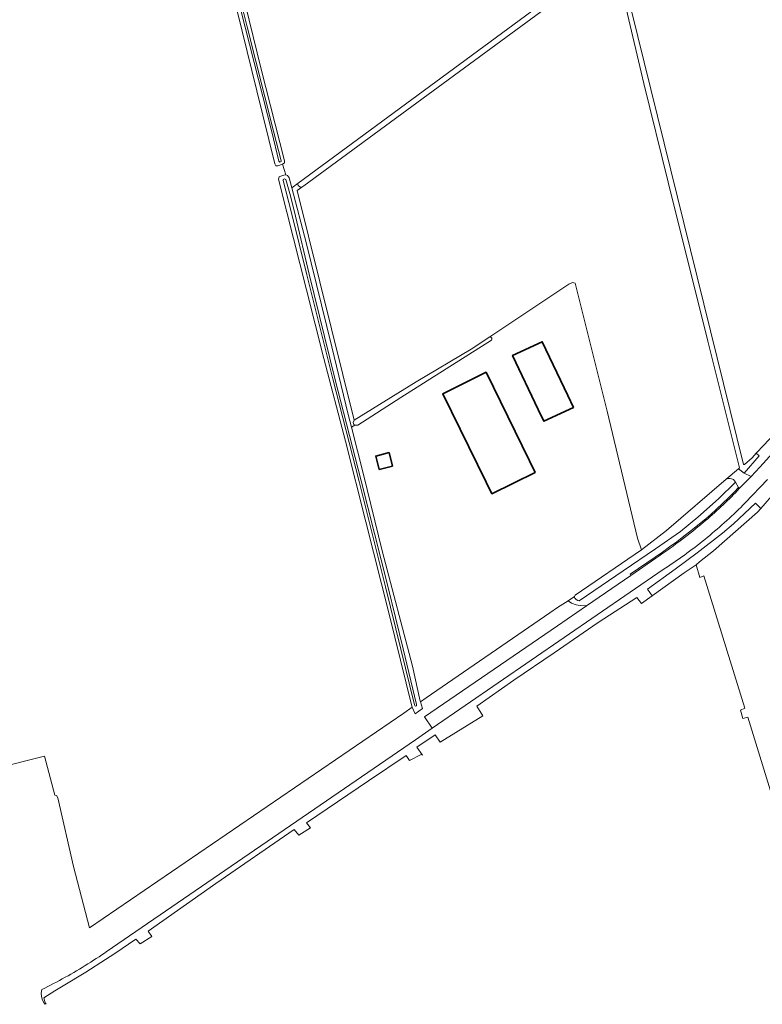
# Model space of a CAD drawing. Header units: metres. Extents: x 152737 to 157444, y 374779 to 378487.
# Tile 14 of 95: x 154656 to 154939, y 375007 to 375383. Entities that reach past the tile are written whole.
import ezdxf

# ---------------------------------------------------------------- set-up
doc = ezdxf.new("R2010")
doc.units = ezdxf.units.M
for name, color, linetype, lineweight in [('B-XX-OG-BEBOUWING-GV', 7, 'Continuous', 35), ('B-XX-OG-TERREIN_CULTUURSCHEIDING-GV', 7, 'Continuous', 18), ('B-XX-OG-WATER-GV', 130, 'Continuous', 18), ('B-XX-OG-WATER_SLOOT-GV', 120, 'Continuous', 18), ('B-XX-OG-WEG-GV', 7, 'Continuous', 18), ('B-XX-VH-VERHARDING_GRASBETONSTEEN-GV', 70, 'Continuous', 18)]:
    doc.layers.add(name, color=color, linetype=linetype, lineweight=lineweight)

msp = doc.modelspace()

# ---------------------------------------------------------------- linework, layer by layer
at = {"layer": 'B-XX-OG-BEBOUWING-GV'}
for points in [[(154867.302, 375234.929), (154865.161, 375239.447), (154855.412, 375260.017), (154844.052, 375254.796), (154853.854, 375234.113), (154855.995, 375229.595)], [(154852.669, 375210), (154850.463, 375214.487), (154833.937, 375248.324), (154817.349, 375240.036), (154833.953, 375206.371), (154836.159, 375201.884)], [(154798.154, 375212.489), (154796.861, 375217.601), (154791.802, 375216.322), (154793.095, 375211.209)]]:
    msp.add_lwpolyline(points, close=True, dxfattribs=at)
at = {"layer": 'B-XX-OG-TERREIN_CULTUURSCHEIDING-GV'}
for points in [[(154756.183, 375327.964), (154757.388, 375323.803), (154758.03, 375323.559), (154758.494, 375323.053), (154758.628, 375322.735), (154759.657, 375318.854), (154762.165, 375320.702), (155000, 375495.996), (155046.998, 375530.635), (155048.554, 375531.782), (155036.81, 375572.199), (155018.093, 375646.01), (155009.407, 375638.96), (155000, 375632.023), (154734.169, 375436), (154730.962, 375433.635), (154737.161, 375408.603), (154748.028, 375364.25), (154756.847, 375329.251), (154756.843, 375328.466)], [(154782.453, 375227.391), (154783.767, 375228.069), (154783.403, 375228.392), (154783.161, 375229.159), (154783.47, 375230.062), (154761.76, 375317.802), (154763.556, 375319.105), (154762.718, 375319.261), (154762.152, 375319.816), (154762.011, 375320.28), (154762.165, 375320.702), (154759.657, 375318.854), (154765.19, 375297.986), (154774.947, 375258.107), (154781.223, 375232.257)], [(154808.812, 375122.368), (154811.026, 375123.891), (154858.237, 375156.365), (154861.202, 375158.405), (154865.265, 375160.999), (154867.65, 375162.62), (154867.932, 375163.105), (154893.293, 375180.441), (154891.807, 375184.915), (154880.23, 375233.444), (154869.395, 375276.786), (154868.006, 375282.435), (154866.987, 375282.713), (154865.598, 375281.972), (154835.384, 375261.929), (154835.758, 375261.778), (154836.071, 375261.444), (154836.142, 375260.99), (154835.98, 375260.556), (154801.292, 375238.73), (154784.978, 375228.15), (154784.211, 375228.069), (154783.767, 375228.069), (154782.453, 375227.391), (154787.05, 375209.207), (154794.275, 375180.032), (154805.779, 375135.903), (154808.765, 375122.518)], [(154867.302, 375234.929), (154855.995, 375229.595), (154853.854, 375234.113), (154844.052, 375254.796), (154855.412, 375260.017), (154865.161, 375239.447)], [(154852.669, 375210), (154836.159, 375201.884), (154833.953, 375206.371), (154817.349, 375240.036), (154833.937, 375248.324), (154850.463, 375214.487)], [(154798.154, 375212.489), (154793.095, 375211.209), (154791.802, 375216.322), (154796.861, 375217.601)], [(154872.249, 375158.994), (154889.289, 375170.695), (154888.987, 375171.094), (154898.484, 375177.615), (154901.287, 375179.552), (154904.061, 375181.532), (154906.805, 375183.552), (154909.518, 375185.613), (154912.202, 375187.716), (154914.851, 375189.856), (154917.269, 375191.85), (154919.644, 375193.891), (154921.979, 375195.979), (154924.275, 375198.116), (154926.53, 375200.3), (154928.738, 375202.526), (154930.421, 375204.283), (154929.204, 375206.3), (154922.754, 375200.011), (154914.851, 375192.983), (154908.179, 375187.518), (154898.63, 375180.853), (154886.304, 375172.365), (154869.483, 375160.95), (154868.962, 375161.025), (154868.316, 375161.489), (154867.831, 375162.014), (154867.67, 375162.398), (154867.65, 375162.62), (154865.265, 375160.999), (154866.538, 375160.032), (154868.338, 375159.439), (154869.901, 375159.216)]]:
    msp.add_lwpolyline(points, close=True, dxfattribs=at)
for points in [[(154884.294, 375407.874), (154932.306, 375213.134), (154932.662, 375213.037), (154935.539, 375215.677), (154937.153, 375217.403), (154940.021, 375220.469), (154949.104, 375230.181), (154991.884, 375278.438), (155000, 375287.587), (155032.681, 375324.429), (155071.494, 375367.114), (155081.032, 375376.18), (155084.835, 375380.076), (155086.581, 375381.864), (155084.054, 375403.945)], [(154882.073, 375406.24), (154837.634, 375373.566), (154803.696, 375348.611), (154764.329, 375319.666), (154763.556, 375319.105), (154761.76, 375317.802), (154783.47, 375230.062), (154807.159, 375244.742), (154828.183, 375257.152), (154835.384, 375261.929), (154865.598, 375281.972), (154866.987, 375282.713), (154868.006, 375282.435), (154869.395, 375276.786), (154880.23, 375233.444), (154891.807, 375184.915), (154893.293, 375180.441), (154902.826, 375187.84), (154925.651, 375207.424), (154930.376, 375211.478), (154930.749, 375211.798), (154918.633, 375260.264), (154903.559, 375321.084), (154894.148, 375358.814), (154887.439, 375387.481)], [(154595.824, 375084.082), (154665.155, 375101.611), (154669.091, 375086.577), (154669.804, 375086.48), (154670.289, 375085.632), (154676.232, 375059.301), (154682.372, 375035.848), (154802.506, 375118.053), (154805.73, 375120.259), (154805.558, 375120.649), (154796.95, 375155.837), (154788.034, 375191.116), (154780.241, 375221.935), (154771.991, 375253.655), (154765.276, 375279.919), (154757.768, 375309.613), (154754.65, 375322.199), (154754.882, 375323.051), (154755.095, 375323.169), (154756.668, 375323.723), (154757.388, 375323.803), (154756.183, 375327.964), (154754.37, 375327.265), (154753.649, 375327.272), (154753.237, 375327.99), (154746.385, 375355.946), (154735.116, 375401.772)], [(154940.021, 375220.469), (154937.153, 375217.403), (154938.31, 375216.35), (154932.485, 375209.722), (154935.172, 375208.519), (154938.551, 375212.045), (154947.245, 375221.604)], [(154941.45, 375207.35), (154932.962, 375198.423), (154932.083, 375197.54), (154931.212, 375196.677), (154930.335, 375195.819), (154929.452, 375194.967), (154928.564, 375194.12), (154927.67, 375193.28), (154926.771, 375192.445), (154925.867, 375191.616), (154924.957, 375190.793), (154924.041, 375189.976), (154923.121, 375189.165), (154922.195, 375188.36), (154921.264, 375187.561), (154920.328, 375186.768), (154919.386, 375185.981), (154918.44, 375185.201), (154917.488, 375184.427), (154916.532, 375183.658), (154915.57, 375182.896), (154914.603, 375182.141), (154913.632, 375181.392), (154912.656, 375180.649), (154911.674, 375179.912), (154910.689, 375179.182), (154909.698, 375178.458), (154908.703, 375177.741), (154907.703, 375177.03), (154906.698, 375176.326), (154905.689, 375175.628), (154904.675, 375174.937), (154903.657, 375174.253), (154902.634, 375173.575), (154901.607, 375172.904), (154813.36, 375112.285), (154806.908, 375107.853), (154688.782, 375026.709), (154688.152, 375026.278), (154687.106, 375025.57), (154686.055, 375024.869), (154685, 375024.174), (154683.941, 375023.486), (154682.877, 375022.805), (154681.809, 375022.131), (154680.737, 375021.463), (154679.66, 375020.802), (154678.58, 375020.148), (154677.495, 375019.501), (154676.406, 375018.861), (154675.313, 375018.228), (154674.217, 375017.601), (154673.116, 375016.982), (154672.011, 375016.37), (154670.903, 375015.764), (154669.79, 375015.166), (154668.674, 375014.574), (154667.554, 375013.99), (154666.431, 375013.413), (154665.304, 375012.843), (154664.173, 375012.28), (154663.945, 375010.873), (154664.073, 375009.735), (154664.322, 375008.668), (154665.145, 375006.667), (154665.781, 375006.908), (154665.493, 375007.268), (154664.949, 375009.163), (154669.109, 375011.768), (154672.365, 375013.745), (154681.051, 375019.018), (154688.523, 375023.754), (154692.039, 375026.049), (154700.164, 375031.637), (154701.717, 375029.744), (154706.266, 375032.616), (154704.802, 375034.589), (154730.678, 375052.906), (154760.59, 375073.446), (154762.424, 375071.288), (154766.807, 375074.105), (154765.334, 375076.116), (154789, 375092.17), (154803.399, 375101.851), (154804.649, 375099.861), (154809.098, 375102.131), (154809.578, 375101.882), (154807.501, 375104.941), (154814.425, 375109.694), (154816.416, 375106.951), (154832.705, 375117.03), (154830.34, 375120.671), (154844.59, 375130.571), (154859.966, 375141.069), (154876.779, 375152.607), (154891.498, 375162.182), (154893.335, 375159.959), (154897.418, 375162.891), (154895.631, 375165.361), (154906.204, 375173.078), (154914.583, 375179.33), (154924.239, 375186.792), (154928.419, 375190.4), (154936.829, 375198.272), (154938.906, 375196.296), (154944.663, 375202.818)], [(154944.663, 375202.818), (154938.906, 375196.296), (154937.654, 375194.877), (154920.822, 375180.056), (154915.478, 375175.874), (154914.149, 375174.75), (154915.568, 375169.819), (154917.132, 375170.544), (154932.83, 375119.96), (154931.17, 375119.163), (154932.048, 375115.988), (154933.924, 375116.435), (154942.662, 375088.278)]]:
    msp.add_lwpolyline(points, dxfattribs=at)
at = {"layer": 'B-XX-OG-WATER-GV'}
for points in [[(155000, 375495.996), (154762.165, 375320.702), (154762.011, 375320.28), (154762.152, 375319.816), (154762.718, 375319.261), (154763.556, 375319.105), (154764.329, 375319.666), (154803.696, 375348.611), (154837.634, 375373.566), (154882.073, 375406.24)], [(154730.473, 375426.228), (154741.904, 375380.274), (154752.005, 375340.297), (154754.763, 375329.014), (154755.169, 375328.68), (154755.591, 375328.981), (154755.607, 375329.165), (154752.761, 375340.487), (154742.66, 375380.464), (154731.229, 375426.416)], [(154887.439, 375387.481), (154894.148, 375358.814), (154903.559, 375321.084), (154918.633, 375260.264), (154930.749, 375211.798), (154930.376, 375211.478), (154932.485, 375209.722), (154938.31, 375216.35), (154937.153, 375217.403), (154935.539, 375215.677), (154932.662, 375213.037), (154932.306, 375213.134), (154884.294, 375407.874)]]:
    msp.add_lwpolyline(points, dxfattribs=at)
for points in [[(154757.358, 375322.06), (154756.845, 375322.358), (154756.364, 375322.01), (154756.35, 375321.658), (154759.549, 375309.319), (154765.46, 375285.623), (154775.339, 375245.769), (154785.419, 375206.617), (154795.558, 375166.34), (154801.418, 375142.449), (154806.563, 375121.165), (154806.871, 375120.67), (154807.388, 375120.828), (154807.4, 375121.368), (154802.255, 375142.652), (154796.393, 375166.548), (154786.254, 375206.829), (154776.174, 375245.98), (154766.296, 375285.83), (154761.09, 375308.063), (154759.214, 375315.854)], [(154783.767, 375228.069), (154784.211, 375228.069), (154784.978, 375228.15), (154801.292, 375238.73), (154835.98, 375260.556), (154836.142, 375260.99), (154836.071, 375261.444), (154835.758, 375261.778), (154835.384, 375261.929), (154828.183, 375257.152), (154807.159, 375244.742), (154783.47, 375230.062), (154783.161, 375229.159), (154783.403, 375228.392)], [(154929.204, 375206.3), (154928.411, 375207.35), (154927.723, 375207.656), (154927.157, 375207.716), (154926.471, 375207.676), (154925.651, 375207.424), (154902.826, 375187.84), (154893.293, 375180.441), (154867.932, 375163.105), (154867.65, 375162.62), (154867.67, 375162.398), (154867.831, 375162.014), (154868.316, 375161.489), (154868.962, 375161.025), (154869.483, 375160.95), (154886.304, 375172.365), (154898.63, 375180.853), (154908.179, 375187.518), (154914.851, 375192.983), (154922.754, 375200.011)], [(154897.418, 375162.891), (154909.595, 375171.638), (154914.149, 375174.75), (154915.478, 375175.874), (154920.822, 375180.056), (154937.654, 375194.877), (154938.906, 375196.296), (154936.829, 375198.272), (154928.419, 375190.4), (154924.239, 375186.792), (154914.583, 375179.33), (154906.204, 375173.078), (154895.631, 375165.361)]]:
    msp.add_lwpolyline(points, close=True, dxfattribs=at)
at = {"layer": 'B-XX-OG-WATER_SLOOT-GV'}
for points in [[(154731.229, 375426.416), (154742.66, 375380.464), (154752.761, 375340.487), (154755.607, 375329.165), (154755.591, 375328.981), (154755.169, 375328.68), (154754.763, 375329.014), (154752.005, 375340.297), (154741.904, 375380.274), (154730.473, 375426.228)], [(154735.116, 375401.772), (154746.385, 375355.946), (154753.237, 375327.99), (154753.649, 375327.272), (154754.37, 375327.265), (154756.183, 375327.964), (154756.843, 375328.466), (154756.847, 375329.251), (154748.028, 375364.25), (154737.161, 375408.603)]]:
    msp.add_lwpolyline(points, dxfattribs=at)
for points in [[(154805.73, 375120.259), (154806.842, 375117.733), (154809.622, 375119.776), (154808.812, 375122.368), (154808.765, 375122.518), (154805.779, 375135.903), (154794.275, 375180.032), (154787.05, 375209.207), (154782.453, 375227.391), (154781.223, 375232.257), (154774.947, 375258.107), (154765.19, 375297.986), (154759.657, 375318.854), (154758.628, 375322.735), (154758.494, 375323.053), (154758.03, 375323.559), (154757.388, 375323.803), (154756.668, 375323.723), (154755.095, 375323.169), (154754.882, 375323.051), (154754.65, 375322.199), (154757.768, 375309.613), (154765.276, 375279.919), (154771.991, 375253.655), (154780.241, 375221.935), (154788.034, 375191.116), (154796.95, 375155.837), (154805.558, 375120.649)], [(154757.358, 375322.06), (154759.214, 375315.854), (154761.09, 375308.063), (154766.296, 375285.83), (154776.174, 375245.98), (154786.254, 375206.829), (154796.393, 375166.548), (154802.255, 375142.652), (154807.4, 375121.368), (154807.388, 375120.828), (154806.871, 375120.67), (154806.563, 375121.165), (154801.418, 375142.449), (154795.558, 375166.34), (154785.419, 375206.617), (154775.339, 375245.769), (154765.46, 375285.623), (154759.549, 375309.319), (154756.35, 375321.658), (154756.364, 375322.01), (154756.845, 375322.358)]]:
    msp.add_lwpolyline(points, close=True, dxfattribs=at)
at = {"layer": 'B-XX-OG-WEG-GV'}
msp.add_lwpolyline([(154947.245, 375221.604), (154938.551, 375212.045), (154935.172, 375208.519), (154930.689, 375203.84), (154929.087, 375202.168), (154928.477, 375201.544), (154927.686, 375200.745), (154926.889, 375199.953), (154926.087, 375199.165), (154925.279, 375198.384), (154924.466, 375197.608), (154923.647, 375196.839), (154922.823, 375196.074), (154921.993, 375195.316), (154921.158, 375194.564), (154920.318, 375193.818), (154919.472, 375193.078), (154918.621, 375192.344), (154917.765, 375191.615), (154916.904, 375190.894), (154916.038, 375190.178), (154915.166, 375189.468), (154915.012, 375189.342), (154913.964, 375188.489), (154912.911, 375187.642), (154911.853, 375186.801), (154910.79, 375185.967), (154909.722, 375185.139), (154908.649, 375184.317), (154907.571, 375183.502), (154906.489, 375182.693), (154905.402, 375181.891), (154904.31, 375181.095), (154903.213, 375180.305), (154902.112, 375179.522), (154901.006, 375178.745), (154899.895, 375177.975), (154898.78, 375177.212), (154889.289, 375170.695), (154872.249, 375158.994), (154861.18, 375151.393), (154810.433, 375116.547), (154813.36, 375112.285), (154901.607, 375172.904), (154902.634, 375173.575), (154903.657, 375174.253), (154904.675, 375174.937), (154905.689, 375175.628), (154906.698, 375176.326), (154907.703, 375177.03), (154908.703, 375177.741), (154909.698, 375178.458), (154910.689, 375179.182), (154911.674, 375179.912), (154912.656, 375180.649), (154913.632, 375181.392), (154914.603, 375182.141), (154915.57, 375182.896), (154916.532, 375183.658), (154917.488, 375184.427), (154918.44, 375185.201), (154919.386, 375185.981), (154920.328, 375186.768), (154921.264, 375187.561), (154922.195, 375188.36), (154923.121, 375189.165), (154924.041, 375189.976), (154924.957, 375190.793), (154925.867, 375191.616), (154926.771, 375192.445), (154927.67, 375193.28), (154928.564, 375194.12), (154929.452, 375194.967), (154930.335, 375195.819), (154931.212, 375196.677), (154932.083, 375197.54), (154932.962, 375198.423), (154941.45, 375207.35)], dxfattribs=at)
msp.add_lwpolyline([(154929.204, 375206.3), (154930.421, 375204.283), (154930.689, 375203.84), (154935.172, 375208.519), (154932.485, 375209.722), (154930.376, 375211.478), (154925.651, 375207.424), (154926.471, 375207.676), (154927.157, 375207.716), (154927.723, 375207.656), (154928.411, 375207.35)], close=True, dxfattribs=at)
at = {"layer": 'B-XX-VH-VERHARDING_GRASBETONSTEEN-GV'}
msp.add_lwpolyline([(154889.289, 375170.695), (154898.78, 375177.212), (154899.895, 375177.975), (154901.006, 375178.745), (154902.112, 375179.522), (154903.213, 375180.305), (154904.31, 375181.095), (154905.402, 375181.891), (154906.489, 375182.693), (154907.571, 375183.502), (154908.649, 375184.317), (154909.722, 375185.139), (154910.79, 375185.967), (154911.853, 375186.801), (154912.911, 375187.642), (154913.964, 375188.489), (154915.012, 375189.342), (154915.166, 375189.468), (154916.038, 375190.178), (154916.904, 375190.894), (154917.765, 375191.615), (154918.621, 375192.344), (154919.472, 375193.078), (154920.318, 375193.818), (154921.158, 375194.564), (154921.993, 375195.316), (154922.823, 375196.074), (154923.647, 375196.839), (154924.466, 375197.608), (154925.279, 375198.384), (154926.087, 375199.165), (154926.889, 375199.953), (154927.686, 375200.745), (154928.477, 375201.544), (154929.087, 375202.168), (154930.689, 375203.84), (154930.421, 375204.283), (154928.738, 375202.526), (154926.53, 375200.3), (154924.275, 375198.116), (154921.979, 375195.979), (154919.644, 375193.891), (154917.269, 375191.85), (154914.851, 375189.856), (154912.202, 375187.716), (154909.518, 375185.613), (154906.805, 375183.552), (154904.061, 375181.532), (154901.287, 375179.552), (154898.484, 375177.615), (154888.987, 375171.094)], close=True, dxfattribs=at)

doc.saveas('drawing.dxf')
